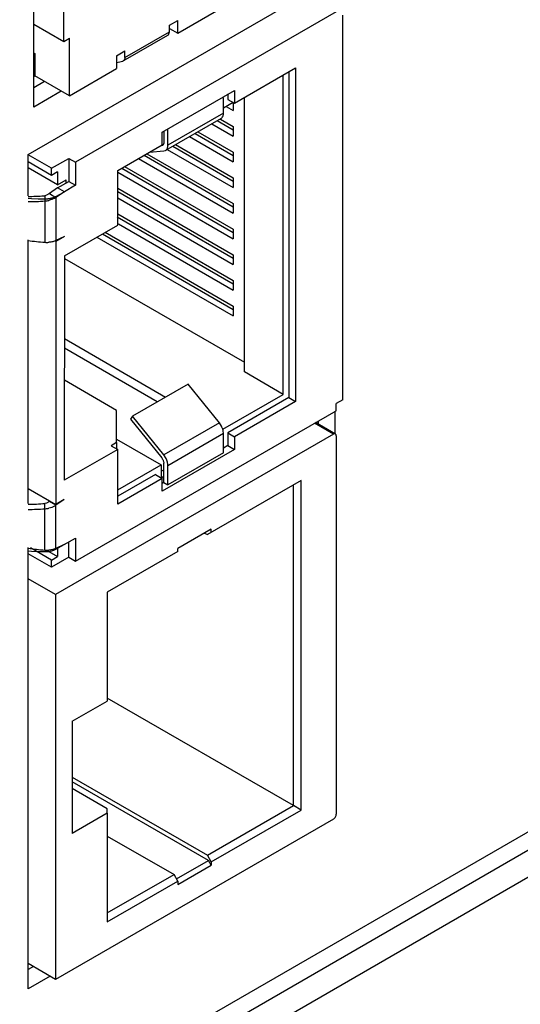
# Model space of a CAD drawing. Header units: inches. Extents: x 0 to 34, y 0 to 22.
# Tile 48 of 168: x 4.125 to 4.602, y 13.977 to 14.917. Entities that reach past the tile are written whole.
import ezdxf

# ---------------------------------------------------------------- set-up
doc = ezdxf.new("R2010")
doc.units = ezdxf.units.IN
doc.header["$LTSCALE"] = 1.87
doc.header["$MEASUREMENT"] = 0
doc.layers.get('0').update_dxf_attribs({"linetype": 'CONTINUOUS'})
doc.layers.add('02___PRT_ALL_AXES', color=7, linetype='CONTINUOUS')

msp = doc.modelspace()

# ---------------------------------------------------------------- linework, layer by layer
at = {"color": 3, "linetype": 'CONTINUOUS'}
for p, q in [((4.138, 14.83334), (4.138, 15.61103)), ((4.1327, 14.78803), (4.42544, 14.95705)), ((4.16421, 14.84848), (4.138, 14.83334)), ((4.1327, 14.74861), (4.1327, 14.78803)), ((4.1327, 14.45468), (4.1327, 14.7066)), ((4.42544, 14.54282), (4.42544, 14.52111)), ((4.1327, 13.99136), (4.1327, 14.41267)), ((4.98217, 14.33855), (3.4225, 13.43801)), ((4.15361, 14.00343), (4.1327, 13.99136))]:
    msp.add_line(p, q, dxfattribs=at)
at = {"color": 7, "linetype": 'CONTINUOUS'}
for p, q in [((4.16659, 14.89609), (4.1666, 15.53906)), ((4.42645, 14.92428), (4.17772, 14.78067)), ((4.27531, 14.90375), (4.31243, 14.92519)), ((4.43281, 14.55381), (4.43281, 14.92121)), ((4.138, 14.9126), (4.16659, 14.89609)), ((4.26736, 14.91141), (4.27531, 14.916)), ((4.27531, 14.90375), (4.27531, 14.916)), ((4.22493, 14.88079), (4.26736, 14.90528)), ((4.26736, 14.90528), (4.26736, 14.91141)), ((4.26736, 14.90834), (4.27531, 14.90375)), ((4.16659, 14.89609), (4.1719, 14.89915)), ((4.1719, 14.84404), (4.1719, 14.89915)), ((4.22338, 14.87735), (4.2658, 14.90185)), ((4.138, 14.88504), (4.13902, 14.88446)), ((4.138, 14.88387), (4.13902, 14.88446)), ((4.13902, 14.88446), (4.13902, 14.86303)), ((4.21697, 14.88232), (4.22493, 14.88691)), ((4.22493, 14.88079), (4.22493, 14.88691)), ((4.21697, 14.88232), (4.21697, 14.87007)), ((4.22337, 14.87735), (4.22281, 14.87711)), ((4.1719, 14.84404), (4.21697, 14.87007)), ((4.3294, 14.83701), (4.38773, 14.87069)), ((4.38137, 14.86702), (4.38137, 14.55595)), ((4.38773, 14.87069), (4.38773, 14.55227)), ((4.138, 14.86244), (4.13902, 14.86303)), ((4.1483, 14.85766), (4.138, 14.85171)), ((4.1719, 14.84404), (4.13902, 14.86303)), ((4.37606, 14.55901), (4.37607, 14.86396)), ((4.26046, 14.80945), (4.3294, 14.84926)), ((4.32303, 14.84604), (4.32303, 14.84069)), ((4.3294, 14.84926), (4.3294, 14.83701)), ((4.31906, 14.82767), (4.31906, 14.84222)), ((4.32834, 14.83762), (4.31906, 14.83227)), ((4.32303, 14.84069), (4.3294, 14.83701)), ((4.32834, 14.83701), (4.32834, 14.82998)), ((4.33894, 14.58044), (4.33894, 14.84252)), ((4.31906, 14.82767), (4.26602, 14.79705)), ((4.31893, 14.82609), (4.31906, 14.82767)), ((4.32172, 14.8338), (4.32834, 14.82998)), ((4.31673, 14.82252), (4.26369, 14.7919)), ((4.31308, 14.82042), (4.32834, 14.81161)), ((4.31623, 14.82166), (4.32834, 14.81467)), ((4.26046, 14.7972), (4.26046, 14.80945)), ((4.26205, 14.81006), (4.26205, 14.79935)), ((4.26602, 14.79705), (4.26602, 14.81267)), ((4.29187, 14.80817), (4.32834, 14.78711)), ((4.29452, 14.8097), (4.32834, 14.79017)), ((4.30778, 14.81735), (4.32834, 14.80548)), ((4.32834, 14.81467), (4.32834, 14.80548)), ((4.28657, 14.80511), (4.32834, 14.78099)), ((4.21803, 14.77271), (4.26046, 14.7972)), ((4.24826, 14.79016), (4.26205, 14.79139)), ((4.26088, 14.79677), (4.26006, 14.79652)), ((4.26205, 14.79139), (4.26369, 14.7919)), ((4.26535, 14.79286), (4.32834, 14.7565)), ((4.27066, 14.79592), (4.32834, 14.76262)), ((4.27331, 14.79745), (4.32834, 14.76568)), ((4.32834, 14.79017), (4.32834, 14.78099)), ((4.15492, 14.77485), (4.13255, 14.78777)), ((4.15492, 14.76811), (4.1327, 14.78094)), ((4.15492, 14.77485), (4.17136, 14.78434)), ((4.17136, 14.78434), (4.17772, 14.78067)), ((4.17136, 14.78434), (4.17136, 14.7623)), ((4.17772, 14.78067), (4.17772, 14.75862)), ((4.23793, 14.7842), (4.32834, 14.732)), ((4.24324, 14.78726), (4.32834, 14.73813)), ((4.24589, 14.78879), (4.32834, 14.74119)), ((4.16075, 14.75923), (4.1327, 14.77543)), ((4.15492, 14.76811), (4.15492, 14.77485)), ((4.16075, 14.77148), (4.15492, 14.76811)), ((4.16075, 14.77148), (4.16075, 14.75923)), ((4.21803, 14.72066), (4.21803, 14.77271)), ((4.21803, 14.7712), (4.32834, 14.70751)), ((4.22203, 14.77501), (4.32834, 14.71363)), ((4.22468, 14.77655), (4.32834, 14.71669)), ((4.16075, 14.75923), (4.16871, 14.76383)), ((4.16075, 14.75617), (4.17136, 14.7623)), ((4.16871, 14.76076), (4.16871, 14.76383)), ((4.17136, 14.7623), (4.17772, 14.75862)), ((4.32834, 14.76568), (4.32834, 14.7565)), ((4.16075, 14.75617), (4.15289, 14.7507)), ((4.16712, 14.7525), (4.15916, 14.74708)), ((4.16712, 14.7525), (4.16075, 14.75617)), ((4.17772, 14.75862), (4.16712, 14.7525)), ((4.21803, 14.75589), (4.32834, 14.6922)), ((4.21803, 14.75283), (4.32834, 14.68914)), ((4.14853, 14.7487), (4.1485, 14.74367)), ((4.1485, 14.74367), (4.1485, 14.7042)), ((4.15009, 14.74908), (4.14853, 14.7487)), ((4.15289, 14.7507), (4.15009, 14.74908)), ((4.15289, 14.7507), (4.15916, 14.74708)), ((4.15916, 14.74708), (4.15916, 14.70587)), ((4.21803, 14.7467), (4.32834, 14.68301)), ((4.32834, 14.74119), (4.32834, 14.732)), ((4.21764, 14.72856), (4.32834, 14.66464)), ((4.21803, 14.7314), (4.32834, 14.6677)), ((4.16712, 14.69126), (4.21803, 14.72066)), ((4.2187, 14.72182), (4.32834, 14.65852)), ((4.32834, 14.71669), (4.32834, 14.70751)), ((4.15916, 14.70504), (4.15827, 14.70556)), ((4.16712, 14.70963), (4.15916, 14.70504)), ((4.16712, 14.70963), (4.15916, 14.70587)), ((4.15916, 14.70504), (4.15916, 14.45398)), ((4.19816, 14.70919), (4.32833, 14.63403)), ((4.20347, 14.71225), (4.32833, 14.64015)), ((4.20612, 14.71378), (4.32833, 14.64321)), ((4.16712, 14.69126), (4.16711, 14.47694)), ((4.16712, 14.68884), (4.33894, 14.58963)), ((4.32834, 14.6922), (4.32834, 14.68301)), ((4.32834, 14.6677), (4.32834, 14.65852)), ((4.32833, 14.64321), (4.32833, 14.63403)), ((4.16712, 14.61229), (4.26379, 14.55647)), ((4.25583, 14.55188), (4.16712, 14.6031)), ((4.37606, 14.55901), (4.33894, 14.58044)), ((4.21697, 14.54369), (4.16712, 14.57248)), ((4.28525, 14.56886), (4.23221, 14.53824)), ((4.31508, 14.53175), (4.28525, 14.56886)), ((4.31852, 14.52578), (4.37606, 14.55901)), ((4.38137, 14.55595), (4.32303, 14.52226)), ((4.38137, 14.55595), (4.38773, 14.55227)), ((4.38773, 14.55227), (4.3294, 14.51859)), ((4.43281, 14.55381), (4.42645, 14.55013)), ((4.42645, 14.5434), (4.42645, 14.55013)), ((4.17772, 14.39978), (4.42645, 14.5434)), ((4.21697, 14.51307), (4.21697, 14.54369)), ((4.23221, 14.53824), (4.23022, 14.53541)), ((4.26204, 14.50113), (4.23221, 14.53824)), ((4.23022, 14.53541), (4.26005, 14.4983)), ((4.31508, 14.53175), (4.26204, 14.50113)), ((4.31719, 14.52848), (4.31508, 14.53175)), ((4.42401, 14.52092), (4.40576, 14.53145)), ((4.42588, 14.52111), (4.40686, 14.53209)), ((4.40953, 14.53363), (4.40953, 14.53055)), ((4.42401, 14.52092), (4.15884, 14.36782)), ((4.31905, 14.5215), (4.26602, 14.49088)), ((4.31905, 14.50313), (4.31905, 14.5215)), ((4.32303, 14.52226), (4.3294, 14.51859)), ((4.32303, 14.52226), (4.32303, 14.51002)), ((4.3294, 14.51859), (4.3294, 14.50634)), ((4.42666, 14.51939), (4.42665, 14.15811)), ((4.21697, 14.51307), (4.21166, 14.51001)), ((4.21166, 14.51001), (4.21803, 14.50634)), ((4.21697, 14.51614), (4.25939, 14.49164)), ((4.21697, 14.51307), (4.21697, 14.50695)), ((4.32303, 14.51002), (4.31905, 14.50772)), ((4.32303, 14.51002), (4.3294, 14.50634)), ((4.21803, 14.50634), (4.16711, 14.47694)), ((4.21803, 14.45429), (4.21803, 14.50634)), ((4.3294, 14.50634), (4.26045, 14.46654)), ((4.26416, 14.49786), (4.26204, 14.50113)), ((4.31905, 14.50313), (4.26602, 14.47251)), ((4.21803, 14.46776), (4.25939, 14.49164)), ((4.25939, 14.49164), (4.25939, 14.4794)), ((4.2618, 14.49488), (4.26204, 14.49317)), ((4.26204, 14.4748), (4.26204, 14.49317)), ((4.26602, 14.47251), (4.26602, 14.49088)), ((4.25409, 14.48246), (4.21803, 14.46164)), ((4.25409, 14.48246), (4.26045, 14.47878)), ((4.25939, 14.48552), (4.26204, 14.48705)), ((4.25939, 14.4794), (4.26204, 14.48093)), ((4.26045, 14.47878), (4.21803, 14.45429)), ((4.26045, 14.46654), (4.26045, 14.47878)), ((4.26204, 14.4748), (4.26045, 14.47388)), ((4.26204, 14.4748), (4.26602, 14.47251)), ((4.39325, 14.47683), (4.30362, 14.42508)), ((4.38582, 14.16637), (4.38582, 14.47254)), ((4.39324, 14.16208), (4.39325, 14.47683)), ((4.1327, 14.46925), (4.15916, 14.45398)), ((4.1485, 14.44974), (4.14853, 14.45478)), ((4.15008, 14.45515), (4.14853, 14.45478)), ((4.15289, 14.45677), (4.15008, 14.45515)), ((4.15354, 14.45722), (4.15289, 14.45677)), ((4.15916, 14.45315), (4.15289, 14.45677)), ((4.16711, 14.45857), (4.15916, 14.45315)), ((4.16711, 14.45857), (4.15916, 14.45398)), ((4.15916, 14.41194), (4.15916, 14.45315)), ((4.1485, 14.41027), (4.1485, 14.44974)), ((4.30733, 14.43029), (4.27551, 14.41191)), ((4.30097, 14.42661), (4.30362, 14.42508)), ((4.30733, 14.42723), (4.30733, 14.43029)), ((4.16711, 14.41571), (4.15916, 14.41194)), ((4.16711, 14.41571), (4.17772, 14.42183)), ((4.17136, 14.40346), (4.17136, 14.41815)), ((4.17772, 14.42183), (4.17772, 14.39978)), ((4.15492, 14.39397), (4.1327, 14.4068)), ((4.15492, 14.4007), (4.13472, 14.41236)), ((4.15001, 14.41027), (4.16075, 14.40407)), ((4.15604, 14.41085), (4.1524, 14.41027)), ((4.15492, 14.4007), (4.16075, 14.40407)), ((4.15916, 14.41194), (4.15604, 14.41085)), ((4.16075, 14.41194), (4.16075, 14.40407)), ((4.27551, 14.40885), (4.20816, 14.36996)), ((4.27551, 14.40885), (4.27551, 14.41191)), ((4.17136, 14.40346), (4.15492, 14.39397)), ((4.15492, 14.39397), (4.15492, 14.4007)), ((4.17136, 14.40346), (4.17772, 14.39978)), ((4.15884, 14.36782), (4.1327, 14.38291)), ((4.15884, 14.36782), (4.15884, 14.00041)), ((4.20816, 14.36996), (4.20816, 14.26617)), ((5.00367, 14.32522), (3.50284, 13.45866)), ((4.17475, 14.24688), (4.20816, 14.26617)), ((4.38582, 14.16637), (4.20816, 14.26895)), ((4.17475, 14.24688), (4.17475, 14.13972)), ((4.17475, 14.19332), (4.30362, 14.11891)), ((4.30468, 14.11401), (4.17475, 14.18903)), ((4.20816, 14.1633), (4.17475, 14.18259)), ((4.20816, 14.15901), (4.20816, 14.1633)), ((4.30362, 14.11891), (4.38582, 14.16637)), ((4.30733, 14.11248), (4.39324, 14.16208)), ((4.39324, 14.16208), (4.38582, 14.16637)), ((4.424, 14.15351), (4.15884, 14.00041)), ((4.20816, 14.15901), (4.17475, 14.13972)), ((4.20816, 14.15901), (4.20816, 14.05522)), ((4.20816, 14.13728), (4.2718, 14.10054)), ((4.27418, 14.0964), (4.30468, 14.11401)), ((4.30733, 14.11248), (4.30362, 14.11891)), ((4.30733, 14.10942), (4.30468, 14.11401)), ((4.30733, 14.11248), (4.30733, 14.10942)), ((4.27551, 14.09104), (4.30733, 14.10942)), ((4.20816, 14.06379), (4.2718, 14.10054)), ((4.20816, 14.05522), (4.27551, 14.09411)), ((4.27551, 14.09411), (4.2718, 14.10054)), ((4.27551, 14.09411), (4.27551, 14.09104)), ((4.15884, 14.00041), (4.1327, 14.0155)), ((4.1377, 14.01262), (4.1327, 14.00973))]:
    msp.add_line(p, q, dxfattribs=at)
at = {"color": 40, "linetype": 'CONTINUOUS'}
for p, q in [((4.15916, 14.7479), (4.16712, 14.7525)), ((4.13581, 14.74575), (4.1327, 14.74595)), ((4.14215, 14.74547), (4.13581, 14.74575)), ((4.1485, 14.74537), (4.14215, 14.74547)), ((4.15916, 14.41111), (4.16711, 14.41571)), ((4.13581, 14.40896), (4.1327, 14.40916)), ((4.14214, 14.40868), (4.13581, 14.40896)), ((4.1485, 14.40858), (4.14214, 14.40868)), ((4.1518, 14.40878), (4.1485, 14.40858))]:
    msp.add_line(p, q, dxfattribs=at)
at = {"color": 7, "linetype": 'CONTINUOUS'}
for centre, radius, start, end in [((4.20696, 14.93214), 0.05726, 280.25975, 286.06409), ((4.25633, 14.79704), 0.00969, 355.20192, 0.07107), ((4.13225, 14.97097), 0.22788, 270.07756, 274.08859), ((4.13146, 14.96656), 0.21852, 270.29313, 272.15295), ((4.13146, 14.96657), 0.21853, 272.15122, 273.7236), ((4.13155, 14.96524), 0.2172, 273.72398, 274.48556), ((4.14665, 14.7696), 0.026, 274.09198, 275.78919), ((4.14672, 14.7691), 0.0255, 275.73724, 282.87911), ((4.16571, 14.93143), 0.22787, 261.63605, 265.6692), ((4.15046, 14.72975), 0.02562, 265.62309, 274.35627), ((4.13146, 14.67253), 0.21842, 270.29243, 274.48285), ((4.13225, 14.67704), 0.22788, 270.07831, 274.08859), ((4.14664, 14.47567), 0.026, 274.09198, 275.78919), ((4.14672, 14.47518), 0.0255, 275.73724, 282.87911), ((4.16571, 14.6375), 0.22787, 261.63681, 265.6692), ((4.15045, 14.43582), 0.02562, 265.62309, 274.35627)]:
    msp.add_arc(centre, radius, start, end, dxfattribs=at)
for points, knots in [([(4.2658, 14.90185), (4.26631, 14.90214), (4.26718, 14.90323), (4.26736, 14.90457), (4.26736, 14.90528)], [0, 0, 0, 0, 0.449316, 1, 1, 1, 1]), ([(4.22493, 14.88079), (4.22493, 14.88007), (4.22476, 14.87874), (4.22388, 14.87764), (4.22338, 14.87735)], [0, 0, 0, 0, 0.550684, 1, 1, 1, 1]), ([(4.31673, 14.82252), (4.31701, 14.82269), (4.31755, 14.8231), (4.31844, 14.82425), (4.31879, 14.82533), (4.31893, 14.82609)], [0, 0, 0, 0, 0.228606, 0.466815, 1, 1, 1, 1]), ([(4.26205, 14.79935), (4.26205, 14.79906), (4.262, 14.79852), (4.26178, 14.79778), (4.26141, 14.79717), (4.26107, 14.79688), (4.26088, 14.79677)], [0, 0, 0, 0, 0.289342, 0.549003, 0.782113, 1, 1, 1, 1]), ([(4.26369, 14.7919), (4.26402, 14.79209), (4.26464, 14.79259), (4.26533, 14.7936), (4.2658, 14.79484), (4.26595, 14.79575), (4.26599, 14.79623)], [0, 0, 0, 0, 0.222962, 0.458197, 0.715691, 1, 1, 1, 1]), ([(4.15916, 14.74708), (4.15869, 14.74675), (4.15658, 14.74549), (4.15423, 14.74467), (4.1524, 14.74425)], [0, 0, 0, 0, 0.235386, 1, 1, 1, 1]), ([(4.15916, 14.70587), (4.15817, 14.7054), (4.15594, 14.70465), (4.15363, 14.7043), (4.1524, 14.7042)], [0, 0, 0, 0, 0.473196, 1, 1, 1, 1]), ([(4.31857, 14.52492), (4.31849, 14.52522), (4.31813, 14.52644), (4.31763, 14.52762), (4.31719, 14.52848)], [0, 0, 0, 0, 0.243931, 1, 1, 1, 1]), ([(4.31905, 14.5215), (4.31905, 14.52177), (4.31901, 14.52292), (4.3188, 14.52407), (4.31857, 14.52492)], [0, 0, 0, 0, 0.236071, 1, 1, 1, 1]), ([(4.42588, 14.52111), (4.42576, 14.52118), (4.42547, 14.52128), (4.42481, 14.5213), (4.42432, 14.5211), (4.42401, 14.52092)], [0, 0, 0, 0, 0.218407, 0.453109, 1, 1, 1, 1]), ([(4.42666, 14.51939), (4.42666, 14.51975), (4.42658, 14.52027), (4.42624, 14.52084), (4.42601, 14.52104), (4.42588, 14.52111)], [0, 0, 0, 0, 0.546882, 0.781587, 1, 1, 1, 1]), ([(4.26005, 14.4983), (4.26026, 14.49805), (4.26101, 14.497), (4.26156, 14.49581), (4.2618, 14.49488)], [0, 0, 0, 0, 0.251544, 1, 1, 1, 1]), ([(4.26602, 14.49088), (4.26602, 14.49203), (4.26564, 14.49445), (4.26474, 14.49672), (4.26416, 14.49786)], [0, 0, 0, 0, 0.474778, 1, 1, 1, 1]), ([(4.15916, 14.45315), (4.15868, 14.45282), (4.15658, 14.45156), (4.15423, 14.45074), (4.1524, 14.45032)], [0, 0, 0, 0, 0.235386, 1, 1, 1, 1]), ([(4.424, 14.15351), (4.42438, 14.15373), (4.42509, 14.15433), (4.42592, 14.15546), (4.42649, 14.15675), (4.42665, 14.15767), (4.42665, 14.15811)], [0, 0, 0, 0, 0.237024, 0.500007, 0.762986, 1, 1, 1, 1])]:
    msp.add_open_spline(points, degree=3, knots=knots, dxfattribs=at)
at = {"color": 40, "linetype": 'CONTINUOUS'}
for points, knots in [([(4.15916, 14.7479), (4.15898, 14.74781), (4.15862, 14.74763), (4.15816, 14.7474), (4.15785, 14.74723), (4.15766, 14.74714), (4.15745, 14.74707), (4.15719, 14.74697), (4.15678, 14.74681), (4.15641, 14.74667), (4.15611, 14.74655), (4.15589, 14.74648), (4.1555, 14.74637), (4.15505, 14.74624), (4.15466, 14.74613), (4.15444, 14.74607), (4.15427, 14.74602), (4.1541, 14.74599), (4.15387, 14.74594), (4.15347, 14.74586), (4.15301, 14.74578), (4.15261, 14.74569), (4.15238, 14.74565), (4.15213, 14.74563), (4.15183, 14.74559), (4.15134, 14.74554), (4.15091, 14.74549), (4.15055, 14.74544), (4.1503, 14.74543), (4.14987, 14.74542), (4.14925, 14.74539), (4.14875, 14.74538), (4.1485, 14.74537)], [0, 0, 0, 0, 0.0625, 0.125, 0.15625, 0.171875, 0.1875, 0.21875, 0.25, 0.3125, 0.328125, 0.34375, 0.375, 0.4375, 0.46875, 0.484375, 0.5, 0.515625, 0.53125, 0.5625, 0.625, 0.65625, 0.671875, 0.6875, 0.71875, 0.75, 0.8125, 0.828125, 0.84375, 0.875, 0.9375, 1, 1, 1, 1]), ([(4.15916, 14.41111), (4.15903, 14.41104), (4.15877, 14.41091), (4.15844, 14.41074), (4.15818, 14.4106), (4.1579, 14.41047), (4.15755, 14.41032), (4.1572, 14.41016), (4.15691, 14.41004), (4.15661, 14.40994), (4.15631, 14.40983), (4.156, 14.40973), (4.15578, 14.40964), (4.15554, 14.40958), (4.15522, 14.40949), (4.15491, 14.4094), (4.15459, 14.40931), (4.15426, 14.40923), (4.15385, 14.40914), (4.15344, 14.40905), (4.1531, 14.40898), (4.15258, 14.40891), (4.15215, 14.40884), (4.1518, 14.40878)], [0, 0, 0, 0, 0.0625, 0.125, 0.15625, 0.1875, 0.25, 0.3125, 0.34375, 0.375, 0.4375, 0.46875, 0.5, 0.53125, 0.5625, 0.625, 0.65625, 0.6875, 0.75, 0.8125, 0.84375, 0.875, 1, 1, 1, 1])]:
    msp.add_open_spline(points, degree=3, knots=knots, dxfattribs=at)
at = {"layer": '02___PRT_ALL_AXES', "color": 3, "linetype": 'CONTINUOUS'}
msp.add_line((4.98228, 14.35637), (3.44397, 13.46817), dxfattribs=at)

doc.saveas('drawing.dxf')
